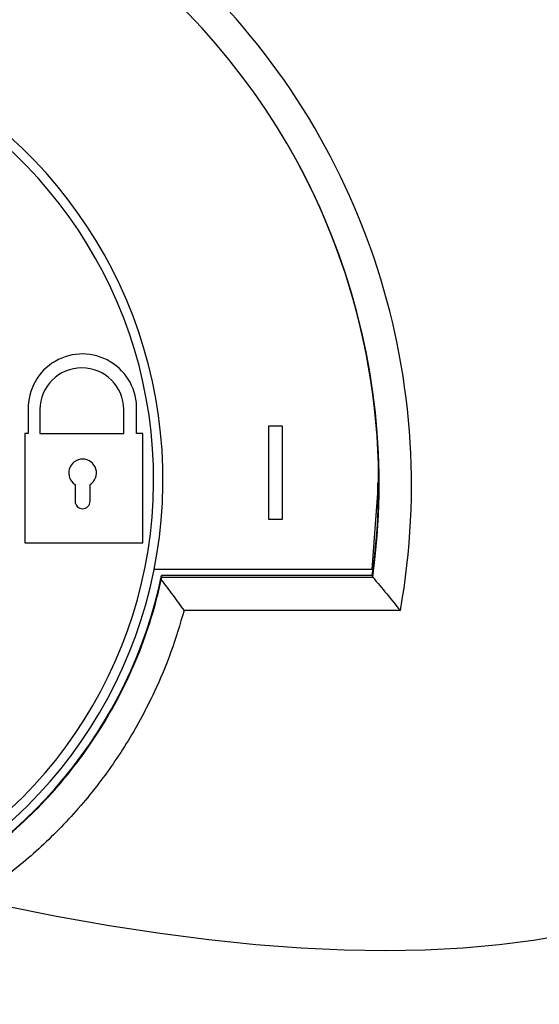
# Model space of a CAD drawing. Header units: millimetres. Extents: x -3.03 to 0.78, y -0.23 to 0.59.
# Tile 32 of 165: x 0.1194 to 0.136, y 0.0886 to 0.1201. Entities that reach past the tile are written whole.
import ezdxf

# ---------------------------------------------------------------- set-up
doc = ezdxf.new("R2010")
doc.units = ezdxf.units.MM

msp = doc.modelspace()

# ---------------------------------------------------------------- linework, layer by layer
at = {"color": 7, "linetype": 'Continuous', "lineweight": 25}
for p, q in [((0.119633, 0.107626), (0.119633, 0.106853)), ((0.120008, 0.107626), (0.120008, 0.106853)), ((0.122693, 0.106853), (0.122693, 0.107626)), ((0.123103, 0.106853), (0.123103, 0.107606)), ((0.127344, 0.107101), (0.127768, 0.107101)), ((0.127344, 0.1071), (0.127344, 0.107101)), ((0.127344, 0.104102), (0.127344, 0.1071)), ((0.127344, 0.1071), (0.127768, 0.1071)), ((0.127768, 0.1071), (0.127768, 0.107101)), ((0.127768, 0.1071), (0.127768, 0.104102)), ((0.119519, 0.106853), (0.119519, 0.103354)), ((0.119633, 0.106853), (0.119519, 0.106853)), ((0.120008, 0.106853), (0.122693, 0.106853)), ((0.123303, 0.106853), (0.123103, 0.106853)), ((0.123303, 0.103354), (0.123303, 0.106853)), ((0.121134, 0.105219), (0.121134, 0.104687)), ((0.121615, 0.104687), (0.121615, 0.105219)), ((0.127768, 0.104102), (0.127344, 0.104102)), ((0.119519, 0.103354), (0.123303, 0.103354)), ((0.123667, 0.102504), (0.130653, 0.102504)), ((0.130653, 0.102303), (0.123905, 0.102303)), ((0.123912, 0.102251), (0.130669, 0.102251)), ((0.130653, 0.102303), (0.130669, 0.102251)), ((0.131552, 0.101181), (0.124624, 0.101181))]:
    msp.add_line(p, q, dxfattribs=at)
at = {"color": 7, "linetype": 'Continuous', "lineweight": 25, "flags": 128}
msp.add_lwpolyline([(0.130653, 0.102504), (0.13083, 0.10494), (0.130833, 0.105275)], dxfattribs=at)
at = {"color": 7, "linetype": 'Continuous', "lineweight": 25}
for centre, radius, start, end in [((0.109205, 0.105191), 0.0227040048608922, 349.82783, 105.382701), ((0.109204, 0.105225), 0.0216693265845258, 352.110539, 103.304865), ((0.1092, 0.10538), 0.0147499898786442, 293.373035, 69.573188), ((0.109224, 0.105266), 0.0216332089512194, 352.127231, 30.00571), ((0.121368, 0.107669), 0.0017356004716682, 357.903862, 181.439506), ((0.12135, 0.107616), 0.001342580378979, 0.41982, 179.58018), ((0.121374, 0.105591), 0.0004433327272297, 302.854475, 237.145525), ((0.121374, 0.104687), 0.0002405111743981, 180, 0), ((0.1092, 0.105389), 0.0150251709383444, 292.634343, 348.149646)]:
    msp.add_arc(centre, radius, start, end, dxfattribs=at)
at = {"color": 9, "linetype": 'Continuous', "lineweight": 25}
msp.add_arc((0.1092, 0.10538), 0.0144499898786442, 293.888134, 69.573188, dxfattribs=at)
at = {"color": 7, "linetype": 'Continuous', "lineweight": 25}
for centre, major_axis, ratio, start_param, end_param in [((0.1092, 0.105144), (2.386979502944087e-15, 0.01499525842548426), 0.999876, 4.512309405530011, 4.518241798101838), ((0.1092, 0.100135), (1.110223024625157e-16, 0.01574525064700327), 0.942907, 4.847143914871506, 4.850500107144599)]:
    msp.add_ellipse(centre, major_axis=major_axis, ratio=ratio, start_param=start_param, end_param=end_param, dxfattribs=at)
for points, knots in [([(0.1033176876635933, 0.0925874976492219), (0.1033176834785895, 0.0925874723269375), (0.1033176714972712, 0.092587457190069), (0.1033176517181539, 0.0925874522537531), (0.0215276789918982, 0.0721749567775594), (0.1206233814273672, 0.1972993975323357), (0.1033176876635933, 0.0925874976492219)], [0, 0, 0, 0, 2.9019377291e-06, 2.9019377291e-06, 2.9019377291e-06, 2.9598412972e-06, 2.9598412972e-06, 2.9598412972e-06, 2.9598412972e-06]), ([(0.1150824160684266, 0.0925874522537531), (0.1150823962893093, 0.092587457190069), (0.115082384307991, 0.0925874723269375), (0.1150823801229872, 0.0925874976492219), (0.0977766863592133, 0.1972993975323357), (0.1968723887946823, 0.0721749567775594), (0.1150824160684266, 0.0925874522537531)], [0, 0, 0, 0, 2.9019377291e-06, 2.9019377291e-06, 2.9019377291e-06, 2.9598412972e-06, 2.9598412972e-06, 2.9598412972e-06, 2.9598412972e-06]), ([(0.1150515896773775, 0.0915805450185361), (0.1153183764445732, 0.0916797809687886), (0.1163885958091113, 0.0920778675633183), (0.1180608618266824, 0.0931646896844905), (0.1200053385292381, 0.0948130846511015), (0.1216180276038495, 0.0967718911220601), (0.122890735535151, 0.0989873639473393), (0.1235776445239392, 0.1008244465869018), (0.1238345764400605, 0.1019108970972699), (0.1238943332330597, 0.1021635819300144)], [0, 0, 0, 0, 0.0594886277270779, 0.2386395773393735, 0.4128116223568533, 0.5920282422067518, 0.7663152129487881, 0.9456499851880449, 1, 1, 1, 1]), ([(0.1238943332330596, 0.1021635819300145), (0.1240167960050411, 0.1020020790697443), (0.1242638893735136, 0.1016762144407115), (0.1245031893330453, 0.1013471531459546), (0.1246238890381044, 0.1011811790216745)], [0, 0, 0, 0, 0.4956133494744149, 1, 1, 1, 1]), ([(0.1246238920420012, 0.1011811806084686), (0.1244919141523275, 0.1007371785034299), (0.1242269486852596, 0.0998457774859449), (0.1236358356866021, 0.0984446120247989), (0.1228577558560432, 0.0969935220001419), (0.1218347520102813, 0.0955125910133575), (0.1206509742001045, 0.0941566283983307), (0.1193220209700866, 0.0929420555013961), (0.1178647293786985, 0.0918877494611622), (0.1164377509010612, 0.091057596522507), (0.1154572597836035, 0.0906633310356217), (0.1150515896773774, 0.0905002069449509)], [0, 0, 0, 0, 0.0933749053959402, 0.1874641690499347, 0.3061756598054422, 0.4248873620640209, 0.5496984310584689, 0.6684028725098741, 0.7871075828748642, 0.9119175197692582, 1, 1, 1, 1])]:
    msp.add_open_spline(points, degree=3, knots=knots, dxfattribs=at)
msp.add_open_spline([(0.1306685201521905, 0.1022508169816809), (0.1309673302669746, 0.1018962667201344), (0.1312616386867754, 0.1015396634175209), (0.1315518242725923, 0.1011811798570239)], degree=3, dxfattribs=at)

doc.saveas('drawing.dxf')
